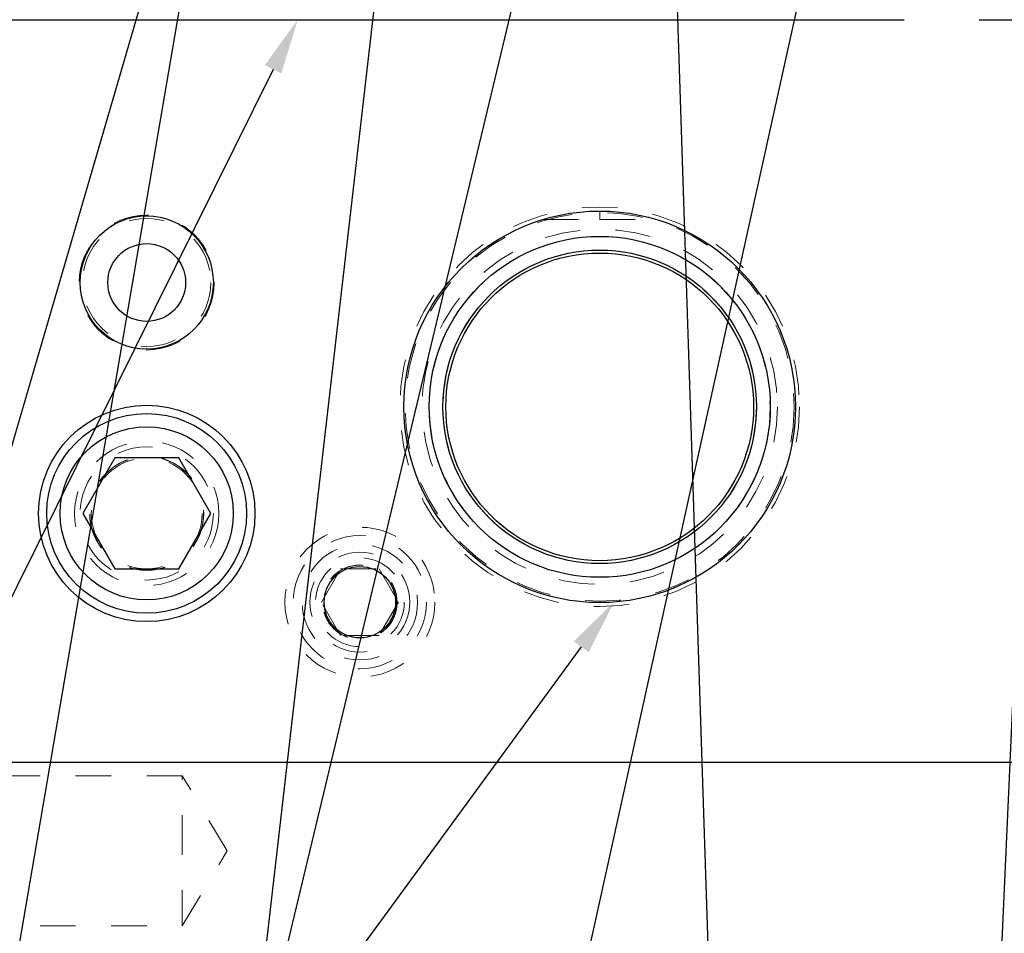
# Model space of a CAD drawing. Header units: inches. Extents: x 1880 to 2363, y -453 to -54.
# Tile 224 of 256: x 2036.22 to 2039, y -423.97 to -421.4. Entities that reach past the tile are written whole.
import ezdxf

# ---------------------------------------------------------------- set-up
doc = ezdxf.new("R2010")
doc.units = ezdxf.units.IN
doc.header["$LTSCALE"] = 0.5
doc.header["$MEASUREMENT"] = 0
doc.linetypes.add('HIDDEN', pattern=[0.225, 0.15, -0.075])
for name, color, linetype in [('DIE-M-S', 8, 'Continuous'), ('DIE-M-S3', 8, 'Continuous'), ('DSS-M-S', 53, 'Continuous'), ('RAI-M-S', 8, 'Continuous'), ('SID-M-S', 105, 'Continuous'), ('SVD-M-S', 8, 'Continuous')]:
    doc.layers.add(name, color=color, linetype=linetype)

msp = doc.modelspace()

# ---------------------------------------------------------------- linework, layer by layer
at = {"layer": 'DIE-M-S', "linetype": 'Continuous', "lineweight": 25}
msp.add_line((2036.06679, -423.48517), (2046.18179, -423.48517), dxfattribs=at)
for centre, radius in [((2037.85679, -422.48517), 0.55118), ((2036.58179, -422.13517), 0.1875), ((2036.58179, -422.78517), 0.3045), ((2037.18179, -423.03517), 0.1005)]:
    msp.add_circle(centre, radius, dxfattribs=at)
at = {"layer": 'DIE-M-S', "linetype": 'HIDDEN', "lineweight": 18}
msp.add_circle((2036.58179, -422.78517), 0.203, dxfattribs=at)
at = {"layer": 'DIE-M-S3', "linetype": 'HIDDEN', "lineweight": 18}
for centre, radius in [((2037.85679, -422.48517), 0.5625), ((2036.58179, -422.13517), 0.19), ((2037.18179, -423.03517), 0.211), ((2037.18179, -423.03517), 0.1405)]:
    msp.add_circle(centre, radius, dxfattribs=at)
at = {"layer": 'DSS-M-S', "linetype": 'HIDDEN', "lineweight": 18}
for p, q in [((2037.85679, -421.95761), (2037.85679, -421.93399)), ((2037.69716, -421.95761), (2037.85679, -421.95761)), ((2037.85679, -421.95761), (2038.01642, -421.95761)), ((2036.68179, -423.52422), (2034.68179, -423.52422)), ((2036.68179, -423.73517), (2036.68179, -423.52422)), ((2036.80854, -423.73517), (2036.68179, -423.52422)), ((2036.68179, -423.94612), (2036.68179, -423.73517)), ((2036.68179, -423.94612), (2036.80854, -423.73517)), ((2034.68179, -423.94612), (2036.68179, -423.94612))]:
    msp.add_line(p, q, dxfattribs=at)
at = {"layer": 'DSS-M-S', "linetype": 'Continuous', "lineweight": 25}
for radius in [0.55118, 0.47999, 0.44122, 0.43307]:
    msp.add_circle((2037.85679, -422.48517), radius, dxfattribs=at)
at = {"layer": 'DSS-M-S', "linetype": 'HIDDEN', "lineweight": 18}
for centre, radius in [((2037.85679, -422.48517), 0.54724), ((2037.85679, -422.48517), 0.5), ((2037.85679, -422.48517), 0.47999), ((2037.85679, -422.48517), 0.44122), ((2036.58179, -422.78517), 0.15625)]:
    msp.add_circle(centre, radius, dxfattribs=at)
at = {"layer": 'RAI-M-S', "linetype": 'Continuous', "lineweight": 25}
for p, q in [((2035.29979, -421.39527), (2038.71379, -421.39527)), ((2038.92479, -421.39527), (2042.33879, -421.39527))]:
    msp.add_line(p, q, dxfattribs=at)
at = {"layer": 'SID-M-S'}
for p, q in [((2037.3924, -419.88004), (2036.4532, -428.03833)), ((2038.67316, -420.17884), (2036.93731, -428.04166)), ((2039.15872, -420.18235), (2038.80732, -428.03724)), ((2036.78807, -420.58492), (2034.61007, -428.0449)), ((2036.80548, -420.58893), (2035.53066, -428.03985)), ((2037.67042, -421.10687), (2036.00757, -428.04245)), ((2038.0662, -421.11108), (2038.31391, -428.63142)), ((2036.93751, -421.53504), (2033.70436, -428.05744)), ((2037.80481, -423.16075), (2034.20666, -428.07491))]:
    msp.add_line(p, q, dxfattribs=at)
for points in [[(2036.91421, -421.52349), (2037.00679, -421.39527), (2036.91421, -421.52349), (2036.9608, -421.54659)], [(2037.78383, -423.14539), (2037.89697, -423.03488), (2037.78383, -423.14539), (2037.82579, -423.17611)]]:
    msp.add_solid(points, dxfattribs=at)
at = {"layer": 'SVD-M-S', "linetype": 'Continuous', "lineweight": 25}
for p, q in [((2036.49173, -422.62917), (2036.40166, -422.78517)), ((2036.67186, -422.62917), (2036.49173, -422.62917)), ((2036.76193, -422.78517), (2036.67186, -422.62917)), ((2036.40166, -422.78517), (2036.49173, -422.94117)), ((2036.67186, -422.94117), (2036.76193, -422.78517)), ((2036.49173, -422.94117), (2036.67186, -422.94117))]:
    msp.add_line(p, q, dxfattribs=at)
at = {"layer": 'SVD-M-S', "linetype": 'HIDDEN', "lineweight": 18}
for p, q in [((2037.07354, -423.03517), (2037.12767, -422.94142)), ((2037.12767, -422.94142), (2037.23592, -422.94142)), ((2037.23592, -422.94142), (2037.29005, -423.03517)), ((2037.12767, -423.12892), (2037.07354, -423.03517)), ((2037.29005, -423.03517), (2037.23592, -423.12892)), ((2037.23592, -423.12892), (2037.12767, -423.12892))]:
    msp.add_line(p, q, dxfattribs=at)
for centre, radius in [((2036.58179, -422.13517), 0.1805), ((2036.58179, -422.78517), 0.1875), ((2036.58179, -422.78517), 0.16072), ((2036.58179, -422.78517), 0.16045), ((2036.58179, -422.78517), 0.15993), ((2037.18179, -423.03517), 0.1875), ((2037.18179, -423.03517), 0.1625), ((2037.18179, -423.03517), 0.125), ((2037.18179, -423.03517), 0.10497), ((2037.18179, -423.03517), 0.1047), ((2037.18179, -423.03517), 0.10418)]:
    msp.add_circle(centre, radius, dxfattribs=at)
at = {"layer": 'SVD-M-S', "linetype": 'Continuous', "lineweight": 25}
for centre, radius in [((2036.58179, -422.13517), 0.1095), ((2036.58179, -422.78517), 0.28125), ((2036.58179, -422.78517), 0.24375)]:
    msp.add_circle(centre, radius, dxfattribs=at)

doc.saveas('drawing.dxf')
